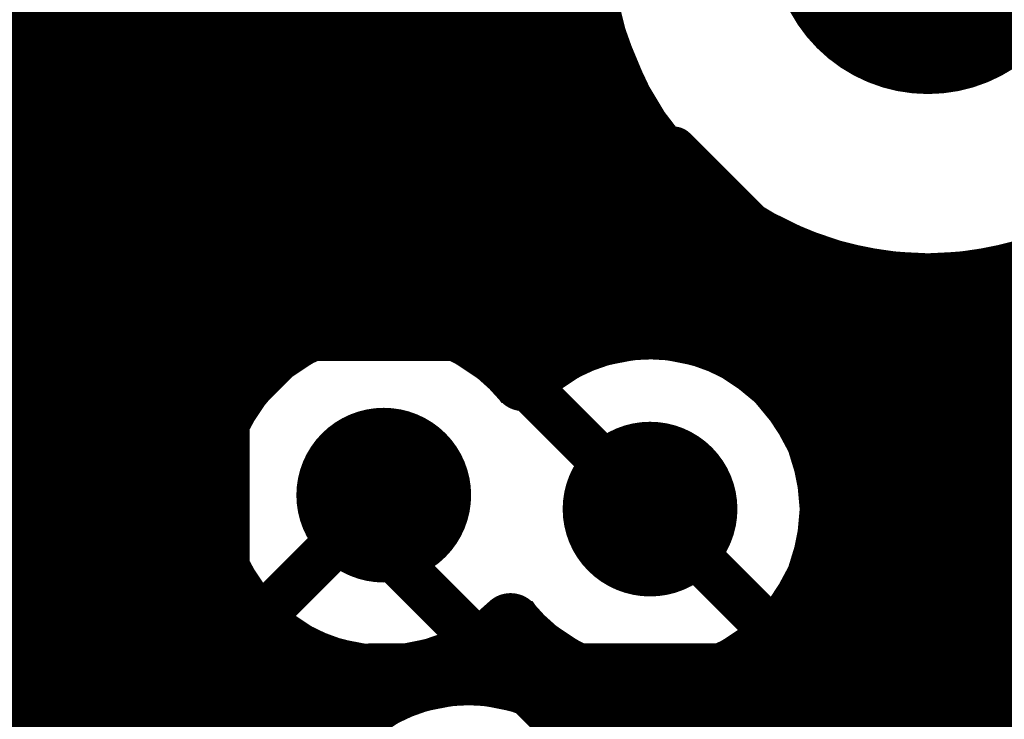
# Model space of a CAD drawing. Header units: millimetres. Extents: x 1.27 to 3.86, y 0.66 to 4.7.
# Tile 182 of 236: x 3.39 to 3.52, y 3.41 to 3.5. Entities that reach past the tile are written whole.
import ezdxf

# ---------------------------------------------------------------- set-up
doc = ezdxf.new("R2010")
doc.units = ezdxf.units.MM
doc.header["$MEASUREMENT"] = 0
for name, color, linetype in [('BottomLayer', 5, 'Continuous'), ('MidLayer1', 16, 'Continuous'), ('MidLayer2', 76, 'Continuous'), ('MidLayer3', 90, 'Continuous'), ('MidLayer4', 156, 'Continuous'), ('MidLayer5', 130, 'Continuous'), ('MidLayer6', 216, 'Continuous'), ('MultiLayer', 9, 'Continuous'), ('PadHoleLayer', 156, 'Continuous'), ('TopLayer', 1, 'Continuous'), ('ViaHoleLayer', 16, 'Continuous')]:
    doc.layers.add(name, color=color, linetype=linetype)

# ---------------------------------------------------------------- blocks, each defined once
blk = doc.blocks.new('S______QSH_030_01_X_D_A_B_201')
at = {"layer": 'BottomLayer'}
blk.add_solid([(-0.00846, 0.36752), (-0.00846, 0.26752), (0.00846, 0.36752), (0.00846, 0.26752)], dxfattribs=at)
at = {"layer": 'PadHoleLayer', "const_width": 0.02008}
blk.add_lwpolyline([(0.09508, 0.39626, 1), (0.11516, 0.39626, 1)], format="xyb", close=True, dxfattribs=at)

msp = doc.modelspace()

# ---------------------------------------------------------------- linework, layer by layer
at = {"layer": 'BottomLayer', "const_width": 0.015}
for points in [[(3.3743, 3.51046), (3.40074, 3.48402)], [(3.40074, 3.43152), (3.40074, 3.48402)], [(3.40074, 3.25425), (3.40074, 3.43152)]]:
    msp.add_lwpolyline(points, dxfattribs=at)
at = {"layer": 'BottomLayer'}
for points, const_width in [([(3.39699, 3.48402, 1), (3.40449, 3.48402, 1)], 0.0075), ([(3.39699, 3.48402, 1), (3.40449, 3.48402, 1)], 0.0075), ([(3.43052, 3.43875, 1), (3.44172, 3.43875, 1)], 0.0112), ([(3.46465, 3.43696, 1), (3.47585, 3.43696, 1)], 0.0112), ([(3.39699, 3.43152, 1), (3.40449, 3.43152, 1)], 0.0075), ([(3.39699, 3.43152, 1), (3.40449, 3.43152, 1)], 0.0075)]:
    msp.add_lwpolyline(points, format="xyb", close=True, dxfattribs=dict(at, const_width=const_width))
at = {"layer": 'MidLayer1'}
for points, const_width in [([(3.55036, 3.51026, 1), (3.46136, 3.51026, 1)], 0.008), ([(3.46056, 3.5, 1), (3.46456, 3.5, 1)], 0.004), ([(3.46206, 3.495, 1), (3.46606, 3.495, 1)], 0.004), ([(3.463, 3.49264, 1), (3.467, 3.49264, 1)], 0.004), ([(3.46424, 3.49, 1), (3.46824, 3.49, 1)], 0.004), ([(3.46723, 3.485, 1), (3.47123, 3.485, 1)], 0.004), ([(3.468, 3.48391, 1), (3.472, 3.48391, 1)], 0.004), ([(3.47123, 3.48, 1), (3.47523, 3.48, 1)], 0.004), ([(3.473, 3.4782, 1), (3.477, 3.4782, 1)], 0.004), ([(3.47671, 3.475, 1), (3.48071, 3.475, 1)], 0.004), ([(3.478, 3.47405, 1), (3.482, 3.47405, 1)], 0.004), ([(3.483, 3.47095, 1), (3.487, 3.47095, 1)], 0.004), ([(3.48491, 3.47, 1), (3.48891, 3.47, 1)], 0.004), ([(3.488, 3.46868, 1), (3.492, 3.46868, 1)], 0.004), ([(3.493, 3.46711, 1), (3.497, 3.46711, 1)], 0.004), ([(3.513, 3.46671, 1), (3.517, 3.46671, 1)], 0.004), ([(3.498, 3.46615, 1), (3.502, 3.46615, 1)], 0.004), ([(3.503, 3.46577, 1), (3.507, 3.46577, 1)], 0.004), ([(3.508, 3.46595, 1), (3.512, 3.46595, 1)], 0.004), ([(3.433, 3.46192, 1), (3.437, 3.46192, 1)], 0.004), ([(3.438, 3.46162, 1), (3.442, 3.46162, 1)], 0.004), ([(3.428, 3.46113, 1), (3.432, 3.46113, 1)], 0.004), ([(3.443, 3.46018, 1), (3.447, 3.46018, 1)], 0.004), ([(3.468, 3.46016, 1), (3.472, 3.46016, 1)], 0.004), ([(3.423, 3.45911, 1), (3.427, 3.45911, 1)], 0.004), ([(3.42481, 3.46, 1), (3.42881, 3.46, 1)], 0.004), ([(3.44342, 3.46, 1), (3.44742, 3.46, 1)], 0.004), ([(3.463, 3.45956, 1), (3.467, 3.45956, 1)], 0.004), ([(3.46553, 3.46, 1), (3.46953, 3.46, 1)], 0.004), ([(3.47098, 3.46, 1), (3.47498, 3.46, 1)], 0.004), ([(3.473, 3.45967, 1), (3.477, 3.45967, 1)], 0.004), ([(3.458, 3.45777, 1), (3.462, 3.45777, 1)], 0.004), ([(3.478, 3.45802, 1), (3.482, 3.45802, 1)], 0.004), ([(3.448, 3.45734, 1), (3.452, 3.45734, 1)], 0.004), ([(3.418, 3.45543, 1), (3.422, 3.45543, 1)], 0.004), ([(3.41756, 3.455, 1), (3.42156, 3.455, 1)], 0.004), ([(3.453, 3.45444, 1), (3.457, 3.45444, 1)], 0.004), ([(3.48284, 3.455, 1), (3.48684, 3.455, 1)], 0.004), ([(3.483, 3.45487, 1), (3.487, 3.45487, 1)], 0.004), ([(3.45201, 3.45352, 1), (3.45601, 3.45352, 1)], 0.004), ([(3.45201, 3.45352, 1), (3.45601, 3.45352, 1)], 0.004), ([(3.41383, 3.45, 1), (3.41783, 3.45, 1)], 0.004), ([(3.48744, 3.45, 1), (3.49144, 3.45, 1)], 0.004), ([(3.488, 3.44914, 1), (3.492, 3.44914, 1)], 0.004), ([(3.413, 3.44835, 1), (3.417, 3.44835, 1)], 0.004), ([(3.43052, 3.43875, 1), (3.44172, 3.43875, 1)], 0.0112), ([(3.41178, 3.445, 1), (3.41578, 3.445, 1)], 0.004), ([(3.46465, 3.43696, 1), (3.47585, 3.43696, 1)], 0.0112), ([(3.49002, 3.445, 1), (3.49402, 3.445, 1)], 0.004), ([(3.41095, 3.44, 1), (3.41495, 3.44, 1)], 0.004), ([(3.49126, 3.44, 1), (3.49525, 3.44, 1)], 0.004), ([(3.49145, 3.43696, 1), (3.49545, 3.43696, 1)], 0.004), ([(3.49145, 3.43696, 1), (3.49545, 3.43696, 1)], 0.004), ([(3.41122, 3.435, 1), (3.41522, 3.435, 1)], 0.004), ([(3.49137, 3.435, 1), (3.49537, 3.435, 1)], 0.004), ([(3.41263, 3.43, 1), (3.41663, 3.43, 1)], 0.004), ([(3.49039, 3.43, 1), (3.49439, 3.43, 1)], 0.004), ([(3.413, 3.42914, 1), (3.417, 3.42914, 1)], 0.004), ([(3.41543, 3.425, 1), (3.41943, 3.425, 1)], 0.004), ([(3.48813, 3.425, 1), (3.49213, 3.425, 1)], 0.004), ([(3.488, 3.42478, 1), (3.492, 3.42478, 1)], 0.004), ([(3.418, 3.42206, 1), (3.422, 3.42206, 1)], 0.004), ([(3.45037, 3.42219, 1), (3.45437, 3.42219, 1)], 0.004), ([(3.45037, 3.42219, 1), (3.45437, 3.42219, 1)], 0.004), ([(3.42045, 3.42, 1), (3.42445, 3.42, 1)], 0.004), ([(3.44779, 3.42, 1), (3.45179, 3.42, 1)], 0.004), ([(3.448, 3.42016, 1), (3.452, 3.42016, 1)], 0.004), ([(3.45243, 3.42, 1), (3.45643, 3.42, 1)], 0.004), ([(3.48408, 3.42, 1), (3.48808, 3.42, 1)], 0.004), ([(3.453, 3.41948, 1), (3.457, 3.41948, 1)], 0.004), ([(3.483, 3.41905, 1), (3.487, 3.41905, 1)], 0.004), ([(3.423, 3.41838, 1), (3.427, 3.41838, 1)], 0.004), ([(3.428, 3.41637, 1), (3.432, 3.41637, 1)], 0.004), ([(3.458, 3.41615, 1), (3.462, 3.41615, 1)], 0.004), ([(3.47, 3.39281, 1), (3.424, 3.39281, 1)], 0.008), ([(3.433, 3.41557, 1), (3.437, 3.41557, 1)], 0.004), ([(3.43895, 3.415, 1), (3.44295, 3.415, 1)], 0.004), ([(3.448, 3.41561, 1), (3.452, 3.41561, 1)], 0.004), ([(3.45104, 3.415, 1), (3.45504, 3.415, 1)], 0.004), ([(3.46077, 3.415, 1), (3.46477, 3.415, 1)], 0.004), ([(3.47574, 3.415, 1), (3.47974, 3.415, 1)], 0.004), ([(3.478, 3.41591, 1), (3.482, 3.41591, 1)], 0.004), ([(3.453, 3.41437, 1), (3.457, 3.41437, 1)], 0.004), ([(3.463, 3.41436, 1), (3.467, 3.41436, 1)], 0.004), ([(3.468, 3.41376, 1), (3.472, 3.41376, 1)], 0.004), ([(3.473, 3.41425, 1), (3.477, 3.41425, 1)], 0.004), ([(3.433, 3.41243, 1), (3.437, 3.41243, 1)], 0.004), ([(3.458, 3.41178, 1), (3.462, 3.41178, 1)], 0.004), ([(3.42972, 3.41, 1), (3.43372, 3.41, 1)], 0.004), ([(3.46028, 3.41, 1), (3.46428, 3.41, 1)], 0.004), ([(3.428, 3.4083, 1), (3.432, 3.4083, 1)], 0.004), ([(3.463, 3.40712, 1), (3.467, 3.40712, 1)], 0.004)]:
    msp.add_lwpolyline(points, format="xyb", close=True, dxfattribs=dict(at, const_width=const_width))
at = {"layer": 'MidLayer1', "const_width": 0.008}
for points in [[(3.43, 3.46113), (3.43, 3.53628)], [(3.435, 3.46192), (3.435, 3.53119)], [(3.425, 3.45911), (3.425, 3.52976)], [(3.46, 3.45777), (3.46, 3.52961)], [(3.44, 3.46162), (3.44, 3.52837)], [(3.455, 3.45444), (3.455, 3.52753)], [(3.445, 3.46018), (3.445, 3.52696)], [(3.45, 3.45734), (3.45, 3.52669)], [(3.42, 3.45543), (3.42, 3.52073)], [(3.39, 3.09473), (3.39, 3.51705)], [(3.415, 3.44835), (3.415, 3.51654)], [(3.395, 3.05529), (3.395, 3.51449)], [(3.4, 2.59636), (3.4, 3.51328)], [(3.405, 2.60034), (3.405, 3.51319)], [(3.41, 2.60256), (3.41, 3.51422)], [(3.21162, 3.5), (3.46256, 3.5)], [(3.21391, 3.495), (3.46406, 3.495)], [(3.465, 3.45956), (3.465, 3.49264)], [(3.21491, 3.49), (3.46624, 3.49)], [(3.2148, 3.485), (3.46923, 3.485)], [(3.47, 3.46016), (3.47, 3.48391)], [(3.21356, 3.48), (3.47323, 3.48)], [(3.475, 3.45967), (3.475, 3.4782)], [(3.21097, 3.475), (3.47871, 3.475)], [(3.48, 3.45802), (3.48, 3.47405)], [(3.485, 3.45487), (3.485, 3.47095)], [(3.27453, 3.47), (3.48691, 3.47)], [(3.49, 3.44914), (3.49, 3.46868)], [(3.495, 2.75986), (3.495, 3.46711)], [(3.515, 2.76027), (3.515, 3.46671)], [(3.5, 2.76084), (3.5, 3.46615)], [(3.505, 2.76123), (3.505, 3.46577)], [(3.51, 2.76104), (3.51, 3.46595)], [(3.28033, 3.465), (3.57402, 3.465)], [(3.28348, 3.46), (3.42681, 3.46)], [(3.44542, 3.46), (3.46753, 3.46)], [(3.47298, 3.46), (3.57435, 3.46)], [(3.28514, 3.455), (3.41956, 3.455)], [(3.48484, 3.455), (3.57583, 3.455)], [(3.28561, 3.45), (3.41583, 3.45)], [(3.48944, 3.45), (3.57875, 3.45)], [(3.28499, 3.445), (3.41378, 3.445)], [(3.49202, 3.445), (3.58404, 3.445)], [(3.28317, 3.44), (3.41295, 3.44)], [(3.49325, 3.44), (3.827, 3.44)], [(3.28225, 3.435), (3.41322, 3.435)], [(3.49337, 3.435), (3.827, 3.435)], [(3.28474, 3.43), (3.41463, 3.43)], [(3.49239, 3.43), (3.827, 3.43)], [(3.415, 3.19461), (3.415, 3.42914)], [(3.2859, 3.425), (3.41743, 3.425)], [(3.49013, 3.425), (3.827, 3.425)], [(3.49, 2.75825), (3.49, 3.42478)], [(3.42, 3.2013), (3.42, 3.42206)], [(3.28594, 3.42), (3.42245, 3.42)], [(3.44978, 3.42), (3.45443, 3.42)], [(3.45, 3.41561), (3.45, 3.42016)], [(3.48608, 3.42), (3.827, 3.42)], [(3.455, 3.41437), (3.455, 3.41948)], [(3.485, 2.75591), (3.485, 3.41905)], [(3.425, 3.39953), (3.425, 3.41838)], [(3.43, 3.4083), (3.43, 3.41637)], [(3.46, 3.41178), (3.46, 3.41615)], [(3.28486, 3.415), (3.44095, 3.415)], [(3.435, 3.41243), (3.435, 3.41557)], [(3.45304, 3.415), (3.46277, 3.415)], [(3.47774, 3.415), (3.827, 3.415)], [(3.48, 2.75272), (3.48, 3.41591)], [(3.465, 3.40712), (3.465, 3.41436)], [(3.47, 3.33575), (3.47, 3.41376)], [(3.475, 2.7484), (3.475, 3.41425)], [(3.28248, 3.41), (3.43172, 3.41)], [(3.46228, 3.41), (3.827, 3.41)]]:
    msp.add_lwpolyline(points, dxfattribs=at)
for points in [[(3.45237, 3.42219, -2.568335), (3.45401, 3.45352)], [(3.45401, 3.45352, -0.66476), (3.49345, 3.43696)], [(3.49345, 3.43696, -0.70312), (3.45237, 3.42219)]]:
    msp.add_lwpolyline(points, format="xyb", dxfattribs=at)
at = {"layer": 'MidLayer2', "const_width": 0.006}
for points in [[(3.24833, 3.48302), (3.47326, 3.48302)], [(3.47326, 3.48302), (3.48833, 3.46795)], [(3.48833, 3.46795), (3.49331, 3.46795)], [(3.49331, 3.46795), (3.55606, 3.40519)]]:
    msp.add_lwpolyline(points, dxfattribs=at)
at = {"layer": 'MidLayer2'}
for points, const_width in [([(3.47176, 3.48302, 1), (3.47476, 3.48302, 1)], 0.003), ([(3.47176, 3.48302, 1), (3.47476, 3.48302, 1)], 0.003), ([(3.48683, 3.46795, 1), (3.48983, 3.46795, 1)], 0.003), ([(3.48683, 3.46795, 1), (3.48983, 3.46795, 1)], 0.003), ([(3.49181, 3.46795, 1), (3.49481, 3.46795, 1)], 0.003), ([(3.49181, 3.46795, 1), (3.49481, 3.46795, 1)], 0.003), ([(3.43052, 3.43875, 1), (3.44172, 3.43875, 1)], 0.0112), ([(3.46465, 3.43696, 1), (3.47585, 3.43696, 1)], 0.0112)]:
    msp.add_lwpolyline(points, format="xyb", close=True, dxfattribs=dict(at, const_width=const_width))
at = {"layer": 'MidLayer3', "const_width": 0.006}
for points in [[(3.26469, 3.30488), (3.41876, 3.45895)], [(3.41876, 3.45895), (3.44827, 3.45895)], [(3.44827, 3.45895), (3.47025, 3.43696)], [(3.29011, 3.29274), (3.43612, 3.43875)], [(3.38073, 3.36293), (3.43457, 3.41676)], [(3.43457, 3.41676), (3.57805, 3.41676)]]:
    msp.add_lwpolyline(points, dxfattribs=at)
at = {"layer": 'MidLayer3'}
for points, const_width in [([(3.41726, 3.45895, 1), (3.42026, 3.45895, 1)], 0.003), ([(3.41726, 3.45895, 1), (3.42026, 3.45895, 1)], 0.003), ([(3.44677, 3.45895, 1), (3.44977, 3.45895, 1)], 0.003), ([(3.44677, 3.45895, 1), (3.44977, 3.45895, 1)], 0.003), ([(3.43052, 3.43875, 1), (3.44172, 3.43875, 1)], 0.0112), ([(3.46465, 3.43696, 1), (3.47585, 3.43696, 1)], 0.0112), ([(3.43462, 3.43875, 1), (3.43762, 3.43875, 1)], 0.003), ([(3.46875, 3.43696, 1), (3.47175, 3.43696, 1)], 0.003), ([(3.43307, 3.41676, 1), (3.43607, 3.41676, 1)], 0.003), ([(3.43307, 3.41676, 1), (3.43607, 3.41676, 1)], 0.003)]:
    msp.add_lwpolyline(points, format="xyb", close=True, dxfattribs=dict(at, const_width=const_width))
at = {"layer": 'MidLayer4'}
for p, q in [((3.46501, 3.51026), (3.4664, 3.49969)), ((3.4664, 3.49969), (3.47048, 3.48984)), ((3.47048, 3.48984), (3.47698, 3.48138)), ((3.47698, 3.48138), (3.48544, 3.47488)), ((3.48544, 3.47488), (3.49529, 3.4708)), ((3.49529, 3.4708), (3.50586, 3.46941)), ((3.50586, 3.46941), (3.51643, 3.4708)), ((3.43612, 3.45832), (3.42863, 3.45683)), ((3.44361, 3.45683), (3.43612, 3.45832)), ((3.42863, 3.45683), (3.42228, 3.45259)), ((3.44996, 3.45259), (3.44361, 3.45683)), ((3.47025, 3.45654), (3.46276, 3.45505)), ((3.47775, 3.45505), (3.47025, 3.45654)), ((3.46276, 3.45505), (3.45641, 3.4508)), ((3.4841, 3.4508), (3.47775, 3.45505)), ((3.42228, 3.45259), (3.41803, 3.44624)), ((3.45128, 3.45061), (3.44996, 3.45259)), ((3.45628, 3.45061), (3.45128, 3.45061)), ((3.45641, 3.4508), (3.45628, 3.45061)), ((3.48834, 3.44445), (3.4841, 3.4508)), ((3.41803, 3.44624), (3.41654, 3.43875)), ((3.48983, 3.43696), (3.48834, 3.44445)), ((3.41654, 3.43875), (3.41803, 3.43126)), ((3.48834, 3.42947), (3.48983, 3.43696)), ((3.41803, 3.43126), (3.42228, 3.4249)), ((3.4841, 3.42312), (3.48834, 3.42947)), ((3.44996, 3.4249), (3.45009, 3.4251)), ((3.45009, 3.4251), (3.45509, 3.4251)), ((3.45509, 3.4251), (3.45641, 3.42312)), ((3.42228, 3.4249), (3.42863, 3.42066)), ((3.44361, 3.42066), (3.44996, 3.4249)), ((3.45641, 3.42312), (3.46276, 3.41887)), ((3.47775, 3.41887), (3.4841, 3.42312)), ((3.42863, 3.42066), (3.43612, 3.41917)), ((3.43612, 3.41917), (3.44361, 3.42066)), ((3.46276, 3.41887), (3.47025, 3.41738)), ((3.47025, 3.41738), (3.47775, 3.41887)), ((3.447, 3.41218), (3.43958, 3.41071)), ((3.45441, 3.41071), (3.447, 3.41218)), ((3.43958, 3.41071), (3.4333, 3.40651)), ((3.4607, 3.40651), (3.45441, 3.41071))]:
    msp.add_line(p, q, dxfattribs=at)
at = {"layer": 'MidLayer4', "const_width": 0.0112}
for points in [[(3.43052, 3.43875, 1), (3.44172, 3.43875, 1)], [(3.46465, 3.43696, 1), (3.47585, 3.43696, 1)]]:
    msp.add_lwpolyline(points, format="xyb", close=True, dxfattribs=at)
at = {"layer": 'MidLayer5', "const_width": 0.006}
for points in [[(3.44872, 3.48246), (3.44872, 3.54965)], [(3.40289, 3.39166), (3.40289, 3.5361)], [(3.46355, 3.48038), (3.46355, 3.53097)], [(3.41592, 3.44966), (3.44872, 3.48246)], [(3.46355, 3.48038), (3.55671, 3.38722)], [(3.41592, 3.3956), (3.41592, 3.44966)], [(3.43612, 3.43197), (3.43612, 3.43875)], [(3.47025, 3.43696), (3.53912, 3.3681)], [(3.43612, 3.43197), (3.52712, 3.34097)]]:
    msp.add_lwpolyline(points, dxfattribs=at)
at = {"layer": 'MidLayer5'}
for points, const_width in [([(3.44722, 3.48246, 1), (3.45022, 3.48246, 1)], 0.003), ([(3.44722, 3.48246, 1), (3.45022, 3.48246, 1)], 0.003), ([(3.46205, 3.48038, 1), (3.46505, 3.48038, 1)], 0.003), ([(3.46205, 3.48038, 1), (3.46505, 3.48038, 1)], 0.003), ([(3.41442, 3.44966, 1), (3.41742, 3.44966, 1)], 0.003), ([(3.41442, 3.44966, 1), (3.41742, 3.44966, 1)], 0.003), ([(3.43052, 3.43875, 1), (3.44172, 3.43875, 1)], 0.0112), ([(3.46465, 3.43696, 1), (3.47585, 3.43696, 1)], 0.0112), ([(3.43462, 3.43875, 1), (3.43762, 3.43875, 1)], 0.003), ([(3.46875, 3.43696, 1), (3.47175, 3.43696, 1)], 0.003), ([(3.43462, 3.43197, 1), (3.43762, 3.43197, 1)], 0.003), ([(3.43462, 3.43197, 1), (3.43762, 3.43197, 1)], 0.003)]:
    msp.add_lwpolyline(points, format="xyb", close=True, dxfattribs=dict(at, const_width=const_width))
at = {"layer": 'MidLayer6'}
for p, q in [((3.42408, 3.52712), (3.42423, 3.45383)), ((3.48028, 3.47383), (3.48428, 3.47597)), ((3.48428, 3.47597), (3.48557, 3.47511)), ((3.48557, 3.47511), (3.49033, 3.47276)), ((3.48028, 3.45337), (3.48028, 3.47383)), ((3.49033, 3.47276), (3.49536, 3.47106)), ((3.49536, 3.47106), (3.50056, 3.47002)), ((3.51116, 3.47002), (3.51637, 3.47106)), ((3.50056, 3.47002), (3.50586, 3.46967)), ((3.50586, 3.46967), (3.51116, 3.47002)), ((3.42423, 3.45383), (3.42248, 3.45239)), ((3.48097, 3.453), (3.48028, 3.45337)), ((3.4839, 3.4506), (3.48097, 3.453)), ((3.42248, 3.45239), (3.42008, 3.44947)), ((3.4863, 3.44768), (3.4839, 3.4506)), ((3.42008, 3.44947), (3.41829, 3.44613)), ((3.48808, 3.44434), (3.4863, 3.44768)), ((3.41829, 3.44613), (3.4172, 3.44251)), ((3.48918, 3.44072), (3.48808, 3.44434)), ((3.4172, 3.44251), (3.41682, 3.43875)), ((3.48955, 3.43696), (3.48918, 3.44072)), ((3.41682, 3.43875), (3.4172, 3.43498)), ((3.48918, 3.4332), (3.48955, 3.43696)), ((3.4172, 3.43498), (3.41829, 3.43136)), ((3.48808, 3.42958), (3.48918, 3.4332)), ((3.41829, 3.43136), (3.42008, 3.42803)), ((3.4863, 3.42624), (3.48808, 3.42958)), ((3.42008, 3.42803), (3.42248, 3.4251)), ((3.42248, 3.4251), (3.42429, 3.42362)), ((3.4839, 3.42332), (3.4863, 3.42624)), ((3.42429, 3.42362), (3.42449, 3.32506)), ((3.48097, 3.42092), (3.4839, 3.42332)), ((3.48028, 3.42055), (3.48097, 3.42092)), ((3.48028, 3.38682), (3.48028, 3.42055))]:
    msp.add_line(p, q, dxfattribs=at)
at = {"layer": 'MidLayer6', "const_width": 0.0112}
for points in [[(3.43052, 3.43875, 1), (3.44172, 3.43875, 1)], [(3.46465, 3.43696, 1), (3.47585, 3.43696, 1)]]:
    msp.add_lwpolyline(points, format="xyb", close=True, dxfattribs=at)
at = {"layer": 'MultiLayer', "const_width": 0.0112}
for points in [[(3.43052, 3.43875, 1), (3.44172, 3.43875, 1)], [(3.46465, 3.43696, 1), (3.47585, 3.43696, 1)]]:
    msp.add_lwpolyline(points, format="xyb", close=True, dxfattribs=at)
at = {"layer": 'TopLayer', "const_width": 0.0112}
for points in [[(3.43052, 3.43875, 1), (3.44172, 3.43875, 1)], [(3.46465, 3.43696, 1), (3.47585, 3.43696, 1)]]:
    msp.add_lwpolyline(points, format="xyb", close=True, dxfattribs=at)
at = {"layer": 'ViaHoleLayer', "const_width": 0.0061}
for points in [[(3.43307, 3.43875, 1), (3.43917, 3.43875, 1)], [(3.4672, 3.43696, 1), (3.4733, 3.43696, 1)]]:
    msp.add_lwpolyline(points, format="xyb", close=True, dxfattribs=at)

# ---------------------------------------------------------------- block references
at = {"rotation": 360}
msp.add_blockref('S______QSH_030_01_X_D_A_B_201', (3.40074, 3.114), dxfattribs=at)

doc.saveas('drawing.dxf')
